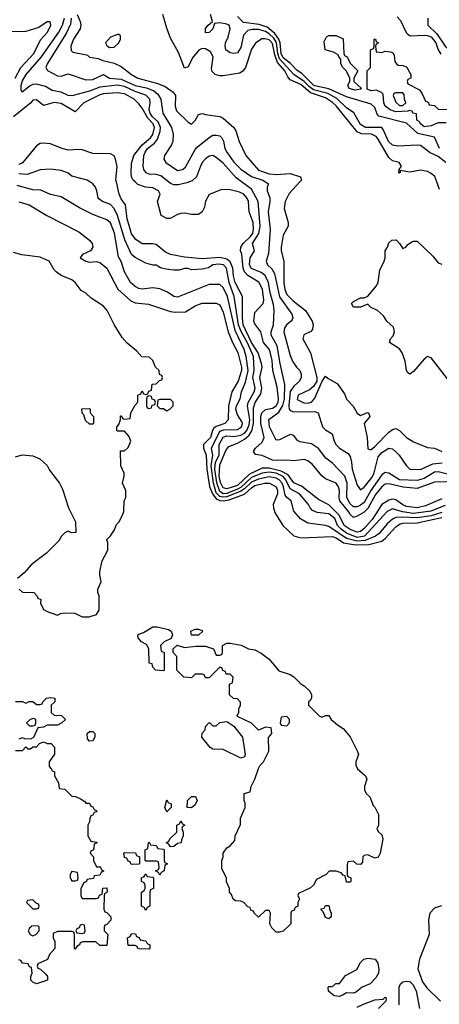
# Model space of a CAD drawing. Header units: inches. Extents: x 1793402 to 1900366, y 320852 to 470679.
# Tile 26 of 256: x 1824255 to 1826636, y 365333 to 370921. Entities that reach past the tile are written whole.
import ezdxf

# ---------------------------------------------------------------- set-up
doc = ezdxf.new("R2010")
doc.units = ezdxf.units.IN
doc.header["$MEASUREMENT"] = 0
doc.layers.add('B8326', color=7, linetype='Continuous')
doc.layers.add('B8327', color=7, linetype='Continuous')

msp = doc.modelspace()

# ---------------------------------------------------------------- linework, layer by layer
at = {"layer": 'B8326', "color": 4}
for points, elevation in [([(1826670, 368164.4), (1826588.6, 368131.4), (1826490, 368119.4), (1826427.9, 368127.9), (1826370, 368145.4), (1826341.3, 368130), (1826211.4, 367990), (1826170, 367983.2), (1826110, 368007.5), (1826078.8, 368030), (1826058.5, 368050), (1826042.6, 368090), (1826010, 368115.8), (1825943.9, 368123.9), (1825915.9, 368135.9), (1825902.7, 368150), (1825894.5, 368170), (1825843, 368230), (1825790, 368257.7), (1825765.8, 368310), (1825750, 368328), (1825710, 368346.8), (1825670, 368353.4), (1825630, 368348.4), (1825570, 368322.8), (1825512, 368268), (1825490, 368256.2), (1825430, 368231.7), (1825410, 368230.5), (1825390, 368242.9), (1825373.3, 368293.3), (1825362.6, 368370), (1825366.4, 368410), (1825386.2, 368450), (1825386.6, 368510), (1825410, 368551.4), (1825430, 368558.8), (1825470, 368555.4), (1825510, 368563), (1825530, 368575.2), (1825543.5, 368590), (1825557.6, 368622.4), (1825561.5, 368650), (1825547.6, 368730), (1825550.7, 368749.3), (1825585.1, 368810), (1825590.8, 368830), (1825578.4, 368890), (1825584.8, 368930), (1825581.6, 369010), (1825550, 369082.6), (1825510.9, 369150.9), (1825495.9, 369190), (1825472.9, 369350), (1825444.4, 369430), (1825427.6, 369510), (1825411.6, 369530), (1825385.7, 369534.3), (1825351.3, 369530), (1825326.4, 369513.6), (1825290, 369505.2), (1825230, 369502), (1825210, 369508.7), (1825190, 369508.7), (1825159.8, 369500.2), (1825130, 369499), (1825085.2, 369505.2), (1825053.6, 369513.6), (1825030, 369528), (1825010, 369528), (1824970, 369539), (1824910, 369572), (1824890, 369589.4), (1824851.8, 369671.8), (1824809.8, 369810), (1824791.1, 369850), (1824770, 369873), (1824724, 369890), (1824704.4, 369904.4), (1824699.3, 369910), (1824693.2, 369950), (1824684, 369970), (1824670, 369988.7), (1824653, 370000)], 228), ([(1826650, 368201.5), (1826558.3, 368161.7), (1826509.9, 368149.9), (1826450, 368158.8), (1826428.5, 368168.5), (1826390, 368196.4), (1826370, 368199.2), (1826350, 368194.5), (1826310, 368169.7), (1826254.9, 368085.1), (1826210, 368034.2), (1826190, 368017.2), (1826170, 368012.5), (1826130, 368026.9), (1826095.8, 368050), (1826067.2, 368110), (1826010, 368167.4), (1825950, 368198.5), (1825854.1, 368274.1), (1825810, 368293), (1825778, 368338), (1825739.1, 368359.1), (1825670, 368376.7), (1825630, 368376.3), (1825558.3, 368341.7), (1825490, 368277.6), (1825430, 368258), (1825410, 368263.9), (1825395.1, 368295.1), (1825386.4, 368330), (1825390, 368394.9), (1825424.7, 368475.3), (1825440.9, 368499.1), (1825490, 368517.8), (1825530, 368541), (1825556.4, 368563.6), (1825572.3, 368587.7), (1825581.3, 368630), (1825582.2, 368717.8), (1825591.8, 368748.2), (1825622.7, 368797.3), (1825629.8, 368830), (1825617.8, 368890), (1825630.6, 368950), (1825627.8, 368970), (1825608.3, 369030), (1825571.2, 369090), (1825523, 369190), (1825518.4, 369230), (1825518.5, 369350), (1825477.8, 369430), (1825468, 369468), (1825464.5, 369510), (1825450, 369546.6), (1825430, 369561.5), (1825390, 369570.7), (1825290, 369563.1), (1825190, 369573.7), (1825110, 369588.2), (1825082.5, 369602.5), (1825030, 369644.5), (1825010, 369649.5), (1824950, 369649.5), (1824913.5, 369673.5), (1824890, 369706.6), (1824879.2, 369739.2), (1824864.8, 369790), (1824854.5, 369870), (1824830, 369904), (1824819.6, 369930), (1824803.4, 370000)], 224), ([(1826739.4, 368300.6), (1826610, 368296), (1826510, 368260.9), (1826431.3, 368268.7), (1826350, 368287.4), (1826330, 368285.4), (1826310, 368269.7), (1826273.6, 368226.4), (1826230, 368146), (1826210, 368126.2), (1826170, 368102.6), (1826150, 368096.3), (1826130, 368113.3), (1826121.2, 368130), (1826071.9, 368190), (1826068, 368210), (1826069.8, 368250), (1826064, 368270), (1826050.9, 368290.9), (1825990, 368314.5), (1825970, 368332), (1825916.6, 368396.6), (1825890, 368418.4), (1825870, 368425.1), (1825810, 368416.9), (1825770, 368421.6), (1825710, 368418.7), (1825690, 368421.6), (1825630, 368446.9), (1825594, 368454), (1825582, 368470), (1825593.2, 368490), (1825630, 368523), (1825642.3, 368550), (1825624.1, 368630), (1825623.2, 368670), (1825629.1, 368690), (1825650, 368709.1), (1825690, 368716.9), (1825710, 368729), (1825721.8, 368750), (1825724.2, 368770), (1825715.4, 368835.4), (1825692.3, 368930), (1825687.4, 368987.4), (1825676.8, 369036.8), (1825670, 369051.8), (1825638.3, 369090), (1825622.6, 369150), (1825590, 369195.1), (1825584.2, 369210), (1825590, 369259.1), (1825636.9, 369310), (1825641.1, 369330), (1825632.4, 369392.4), (1825611.6, 369431.6), (1825549.8, 369469.8), (1825530.6, 369490.6), (1825522.9, 369510), (1825515.6, 369590), (1825507.1, 369610), (1825509.8, 369630), (1825522.5, 369650), (1825564.8, 369690), (1825577.7, 369710), (1825581.8, 369730), (1825580.4, 369770), (1825558, 369830), (1825554, 369890), (1825544.7, 369910), (1825526, 369930), (1825502.6, 369942.6), (1825450, 369956.2), (1825402.7, 369957.3), (1825330, 369929.4), (1825308.9, 369891.1), (1825303.1, 369856.9), (1825290.5, 369830), (1825270, 369815.1), (1825230, 369815.6), (1825190, 369823.6), (1825170, 369821.6), (1825150, 369816.2), (1825107.9, 369792.1), (1825090, 369792), (1825057.2, 369810), (1825037, 369890), (1825052.7, 369930), (1825042.7, 369950), (1825010, 369967.3), (1824968.7, 369970), (1824925.4, 369985.4), (1824910.1, 370000)], 216), ([(1825217.1, 370000), (1825210, 369996.9), (1825155.6, 369984.4), (1825130, 369983.5), (1825110, 369991.5), (1825099.5, 370000)], 212), ([(1826690, 368339.8), (1826630, 368354.3), (1826610, 368352.8), (1826550, 368316.8), (1826510, 368305.1), (1826410, 368308.9), (1826350, 368347.6), (1826330, 368351.8), (1826310, 368338.4), (1826248, 368250), (1826210, 368181.3), (1826190, 368165.1), (1826170, 368156.3), (1826150, 368156.3), (1826130, 368174), (1826111.5, 368210), (1826114.3, 368290), (1826099.7, 368330), (1826030, 368403.7), (1825992.9, 368432.9), (1825950, 368486.6), (1825910, 368514), (1825844.5, 368524.5), (1825832.3, 368532.3), (1825810, 368561.2), (1825790, 368566), (1825730, 368537), (1825710, 368534), (1825673, 368610), (1825668.5, 368651.5), (1825726.2, 368693.8), (1825748.1, 368731.9), (1825756.8, 368770), (1825759.8, 368850), (1825732.3, 368970), (1825716.8, 369070), (1825681.3, 369130), (1825681.3, 369150), (1825694.7, 369190), (1825698.4, 369270), (1825694.7, 369305.3), (1825677.2, 369370), (1825667.4, 369430), (1825647.6, 369470), (1825625.7, 369485.7), (1825570, 369508.2), (1825558.3, 369530), (1825562, 369570), (1825586.6, 369610), (1825576.2, 369650), (1825612, 369708), (1825620.3, 369750), (1825608.4, 369890), (1825570, 369959.5), (1825514.2, 370000)], 212), ([(1825650, 370000), (1825666, 369990), (1825659.3, 369970), (1825659.3, 369950), (1825674, 369910), (1825675.1, 369890), (1825665.4, 369830), (1825676.9, 369730), (1825666.5, 369593.5), (1825654.5, 369550), (1825662, 369530), (1825686.5, 369506.5), (1825700.9, 369480.9), (1825729, 369349), (1825798.4, 369250), (1825804.5, 369230), (1825800.7, 369219.3), (1825796, 369210), (1825769.5, 369190), (1825757.6, 369170), (1825753.6, 369150), (1825790, 369015.3), (1825803.6, 368983.6), (1825825.2, 368950), (1825845.2, 368930), (1825852.3, 368910), (1825852, 368890), (1825842, 368870), (1825810, 368841.3), (1825789.9, 368810.1), (1825781.4, 368730), (1825784.7, 368710), (1825790, 368702.9), (1825810, 368696.3), (1825930, 368698.4), (1825949, 368690), (1825972.7, 368610), (1825990, 368592.7), (1826029, 368570), (1826039.5, 368530), (1826050, 368509.2), (1826070, 368489.3), (1826118.4, 368458.4), (1826130, 368442), (1826138.4, 368410), (1826142, 368370), (1826170, 368279), (1826190, 368252.7), (1826210, 368267.3), (1826255.1, 368324.9), (1826266.3, 368350), (1826290, 368440.9), (1826310, 368465.1), (1826350, 368489.5), (1826370, 368486), (1826390, 368469.3), (1826409.3, 368450), (1826450, 368388.7), (1826470, 368369.5), (1826530, 368367.8), (1826599.9, 368400.1), (1826653.3, 368406.7)], 208), ([(1825844.8, 370000), (1825784.8, 369935.2), (1825760.9, 369890), (1825756, 369850), (1825779, 369770), (1825779, 369750), (1825750, 369698), (1825738.7, 369630), (1825739.6, 369610), (1825754.5, 369550), (1825754, 369426), (1825758.7, 369390), (1825770, 369362.4), (1825806.4, 369326.4), (1825877.6, 369270), (1825914.7, 369210), (1825920.5, 369190), (1825917.1, 369162.9), (1825907.6, 369152.4), (1825867.6, 369132.4), (1825862, 369110), (1825904.5, 369030), (1825941.2, 368890), (1825941.2, 368870), (1825921.5, 368838.5), (1825898.9, 368821.1), (1825836, 368790), (1825830, 368766), (1825866.6, 368746.6), (1825890, 368744.7), (1825910.4, 368750), (1825930, 368773.2), (1825971, 368869), (1825990, 368898), (1826004.7, 368884.7), (1826056, 368856), (1826097.5, 368797.5), (1826110, 368768), (1826146.8, 368726.8), (1826170, 368688.7), (1826190, 368675.3), (1826228, 368692), (1826234, 368690), (1826241.2, 368670), (1826209, 368630), (1826227, 368550), (1826230, 368486), (1826242, 368482), (1826250, 368482.7), (1826270, 368499.5), (1826350, 368580.7), (1826370, 368595.1), (1826390, 368601.2), (1826410, 368589.2), (1826449.6, 368549.6), (1826490, 368525.2), (1826570, 368494), (1826610, 368489.2), (1826650, 368469.5)], 204), ([(1826637.7, 369957.7), (1826621.8, 370000)], 196), ([(1826650, 368123.9), (1826590, 368105.3), (1826510, 368093.7), (1826422.1, 368097.9), (1826390, 368095), (1826370, 368086.9), (1826339.6, 368060.4), (1826294.1, 368005.9), (1826274.4, 367990), (1826215.5, 367964.5), (1826170, 367960.7), (1826110, 367976.2), (1826010, 368045.1), (1825990, 368051.3), (1825890, 368064.2), (1825848, 368088), (1825811.5, 368131.5), (1825795.1, 368190), (1825770, 368209.4), (1825761.8, 368221.8), (1825752.7, 368270), (1825744.5, 368290), (1825726.9, 368310), (1825710, 368319.8), (1825670, 368326.6), (1825610, 368314), (1825570, 368297), (1825530, 368258.1), (1825510, 368244.9), (1825430, 368212.7), (1825410, 368210.4), (1825390, 368215.2), (1825370, 368235.6), (1825353.9, 368290), (1825341.2, 368390), (1825350.7, 368450), (1825343.1, 368490), (1825390, 368584.9), (1825413.8, 368593.8), (1825490, 368595.3), (1825512.8, 368610), (1825519.6, 368630), (1825517.7, 368637.7), (1825490, 368679), (1825480.7, 368710), (1825485.1, 368730), (1825506.6, 368770), (1825514, 368810), (1825535.5, 368864.5), (1825552.2, 368930), (1825539.8, 369010), (1825528.6, 369050), (1825477, 369157), (1825433.6, 369350), (1825410, 369400.9), (1825390, 369418.4), (1825330, 369417.6), (1825150, 369346.6), (1825130, 369349.3), (1825094.1, 369374.2), (1825050, 369393.6), (1825010, 369398.4), (1824950, 369392), (1824930, 369395.1), (1824910, 369406), (1824884.5, 369430), (1824849.7, 369490), (1824830, 369549), (1824815.1, 369575.1), (1824792.4, 369710), (1824770, 369769), (1824750, 369785.2), (1824670, 369816), (1824594, 369854), (1824490, 369915.1), (1824429.7, 369929.6), (1824374.2, 369954.2), (1824330, 369955.6), (1824240.8, 369980.8)], 232), ([(1824250, 369887), (1824308.7, 369870), (1824408.7, 369810), (1824590, 369717.2), (1824650, 369669), (1824665.2, 369650), (1824669.2, 369630), (1824657.2, 369610), (1824611.9, 369588.1), (1824598, 369570), (1824630, 369549.8), (1824650, 369544.7), (1824690, 369548), (1824710, 369542.4), (1824727, 369530), (1824749.2, 369510), (1824811.4, 369391.4), (1824884.6, 369324.6), (1824910, 369315.1), (1824986.2, 369306.2), (1825110, 369265.6), (1825138, 369262), (1825196.1, 369263.9), (1825250, 369297), (1825290, 369311.5), (1825370, 369311.8), (1825390, 369302.7), (1825410, 369261.2), (1825437.6, 369150), (1825461.8, 369090), (1825491.9, 369031.9), (1825512.8, 368950), (1825514, 368930), (1825493.8, 368870), (1825459.3, 368810), (1825439.9, 368730), (1825437.6, 368650), (1825418.7, 368630), (1825370, 368612.8), (1825357.4, 368602.5), (1825348.7, 368590), (1825336.8, 368550), (1825298.3, 368510), (1825298, 368490), (1825312.8, 368450), (1825316.5, 368370), (1825332.7, 368272.7), (1825348.3, 368230), (1825370, 368201.7), (1825390, 368192.2), (1825410, 368190.4), (1825443.9, 368196.1), (1825530.9, 368229.1), (1825570, 368265.1), (1825590, 368277.3), (1825644.7, 368290), (1825673.2, 368290), (1825709.6, 368270), (1825718, 368250), (1825718.7, 368230), (1825694, 368170), (1825694.3, 368150), (1825703.3, 368123.3), (1825747.3, 368050), (1825810, 367992.3), (1825850, 367980.7), (1826030, 367988.3), (1826050, 367981.1), (1826091.8, 367951.7), (1826160.4, 367940.4), (1826236.5, 367943.5), (1826310, 367962), (1826330, 367976.3), (1826390, 368043), (1826410, 368057.2), (1826430, 368063.9), (1826510, 368064.7), (1826650, 368095.8)], 236), ([(1826683.1, 368883.1), (1826590, 369002), (1826570, 369008.7), (1826550, 368995.3), (1826490, 368925.2), (1826470, 368909.2), (1826457.2, 368917.2), (1826449.4, 368930), (1826443.2, 368983.2), (1826425.2, 369030), (1826410, 369053.2), (1826354, 369090), (1826359, 369110), (1826373.6, 369126.4), (1826382, 369150), (1826375.6, 369175.6), (1826339, 369210), (1826320.4, 369240.4), (1826286, 369270), (1826246, 369290), (1826230, 369306), (1826190, 369288.7), (1826150, 369288.7), (1826138, 369310), (1826150, 369322), (1826190, 369342), (1826210, 369342), (1826230, 369352), (1826279, 369410), (1826289.4, 369430.6), (1826299.5, 369500.5), (1826324, 369550), (1826328.7, 369570), (1826328.7, 369610), (1826342, 369630), (1826350, 369654), (1826366, 369670), (1826390.9, 369670.9), (1826411.1, 369651.1), (1826430, 369622), (1826446, 369630), (1826456.4, 369643.6), (1826480.2, 369659.8), (1826490, 369664.7), (1826510, 369664.7), (1826598.8, 369578.8), (1826630, 369542), (1826650, 369534)], 196), ([(1824252, 367690), (1824270, 367672), (1824334, 367670), (1824354, 367650), (1824358, 367638), (1824374, 367630), (1824372, 367610), (1824390, 367574), (1824410, 367562), (1824470, 367542), (1824488.9, 367551.1), (1824510, 367554), (1824567.3, 367552.7), (1824610, 367531.3), (1824648.4, 367531.6), (1824690, 367544.7), (1824706, 367570), (1824706, 367650), (1824698, 367670), (1824698, 367690), (1824718, 367730), (1824708.7, 367770), (1824708.7, 367790), (1824722, 367850), (1824754, 367910), (1824755.3, 367955.3), (1824748, 367970), (1824770, 367992), (1824793.6, 368026.4), (1824804.7, 368055.3), (1824818, 368070), (1824838, 368110), (1824846, 368130), (1824848, 368190), (1824858, 368210), (1824858, 368250), (1824838, 368290), (1824848, 368330), (1824847.3, 368347.3), (1824828.9, 368388.9), (1824826, 368474), (1824850, 368474), (1824870, 368494), (1824886, 368530), (1824876.4, 368556.4), (1824850, 368586), (1824810, 368586), (1824806, 368590), (1824806, 368610), (1824816.4, 368623.6), (1824826, 368650), (1824827.3, 368672.7), (1824832.7, 368672.7), (1824838, 368658), (1824850, 368654), (1824882, 368658), (1824886, 368690), (1824910, 368734), (1824926, 368750), (1824926, 368790), (1824942, 368798), (1824950, 368814), (1824958, 368798), (1824970, 368794), (1824982, 368798), (1824987.3, 368812.7), (1825002, 368818), (1825007.3, 368852.7), (1825030, 368854), (1825047.3, 368872.7), (1825062, 368878), (1825066, 368890), (1825062, 368902), (1825047.3, 368907.3), (1825046, 368930), (1825026, 368950), (1825010, 368986), (1824990, 369006), (1824947.3, 369007.3), (1824920.4, 369040.4), (1824865.2, 369085.2), (1824836.5, 369116.5), (1824791.2, 369191.2), (1824752, 369270), (1824730, 369294.5), (1824661, 369341), (1824630, 369369), (1824603.7, 369383.7), (1824570, 369428.7), (1824550, 369444), (1824490, 369469), (1824462, 369490), (1824450, 369502), (1824422, 369550), (1824370, 369573.6), (1824266.3, 369586.3), (1824220.1, 369600.1)], 244), ([(1824230, 368441), (1824269.4, 368450.6), (1824330, 368444.9), (1824368.1, 368428.1), (1824410.5, 368390.5), (1824424.5, 368364.5), (1824481, 368290), (1824496.8, 368256.8), (1824531.1, 368151.1), (1824571.1, 368071.1), (1824574, 368010), (1824548.9, 368008.9), (1824530, 368018), (1824510, 368008.7), (1824491.3, 367990), (1824477.3, 367962.7), (1824406.4, 367893.6), (1824321, 367830), (1824279.1, 367780.9), (1824242, 367750)], 244), ([(1824230, 367052), (1824270, 367051.3), (1824290, 367042), (1824308.9, 367051.1), (1824330, 367052), (1824350, 367034), (1824370, 367034), (1824382, 367038), (1824386, 367050), (1824406, 367070), (1824430, 367074), (1824454, 367070), (1824454, 367050), (1824434, 367030), (1824434, 366990), (1824450, 366974), (1824491.6, 366971.6), (1824514, 366950), (1824494, 366930), (1824470, 366918), (1824410, 366918), (1824390, 366906), (1824358, 366902), (1824332.7, 366847.3), (1824319.6, 366840.4), (1824290, 366838), (1824270, 366846), (1824250, 366838)], 236), ([(1824230, 366774), (1824270, 366774), (1824290, 366794), (1824303.6, 366783.6), (1824316.4, 366783.6), (1824330, 366794), (1824350, 366794), (1824367.3, 366812.7), (1824390, 366822), (1824410, 366814), (1824432.7, 366812.7), (1824451.6, 366791.6), (1824452.7, 366752.7), (1824422, 366710), (1824422, 366682), (1824434, 366670), (1824438, 366658), (1824451.6, 366651.6), (1824452, 366630), (1824474, 366590), (1824478, 366558), (1824510, 366554), (1824550, 366514), (1824571.6, 366511.6), (1824599.6, 366499.6), (1824623.6, 366483.6), (1824630, 366474), (1824650, 366474), (1824658, 366458), (1824670, 366454), (1824678, 366438), (1824691.6, 366431.6), (1824690, 366426), (1824678, 366422), (1824670, 366406), (1824658, 366402), (1824652.7, 366387.3), (1824651.6, 366368.4), (1824642, 366350), (1824642, 366290), (1824658, 366258), (1824690, 366254), (1824694, 366250), (1824678, 366242), (1824674, 366210), (1824658, 366202), (1824654, 366190), (1824674, 366170), (1824674, 366150), (1824690, 366114), (1824712.7, 366112.7), (1824718, 366098), (1824732, 366090), (1824718, 366082), (1824710, 366066), (1824678, 366062), (1824672.7, 366047.3), (1824638, 366042), (1824632.7, 366027.3), (1824618, 366022), (1824602, 365990), (1824602, 365950), (1824610, 365934), (1824690, 365934), (1824702, 365938), (1824707.3, 365952.7), (1824722, 365958), (1824727.3, 365992.7), (1824750, 365994), (1824751.1, 365968.9), (1824738, 365962), (1824734, 365950), (1824732.7, 365872.7), (1824738, 365858), (1824750, 365854), (1824772, 365830), (1824772, 365810), (1824750, 365786), (1824738, 365782), (1824734, 365770), (1824734, 365750), (1824754, 365730), (1824750, 365666), (1824710, 365666), (1824687.3, 365687.3), (1824612.7, 365687.3), (1824598, 365682), (1824594, 365670), (1824578, 365662), (1824570, 365646), (1824566, 365650), (1824566, 365730), (1824562, 365742), (1824550, 365746), (1824470, 365746), (1824444.7, 365735.3), (1824444.7, 365710), (1824454, 365690), (1824454, 365650), (1824423.6, 365616.4), (1824412.7, 365587.3), (1824358, 365562), (1824354, 365550), (1824358, 365538), (1824372.7, 365532.7), (1824403.6, 365503.6), (1824411.6, 365491.6), (1824412, 365470), (1824350, 365448.7), (1824330, 365458), (1824318, 365470), (1824318, 365490), (1824326, 365510), (1824322, 365542), (1824310, 365546), (1824302, 365562), (1824270, 365566), (1824262, 365582), (1824250, 365586)], 236), ([(1826648.4, 365891.6), (1826610, 365878), (1826582, 365850), (1826575.3, 365810), (1826579, 365730), (1826523.6, 365590), (1826513.6, 365533.6), (1826540.2, 365460.2), (1826565.6, 365425.6), (1826644, 365350)], 236), ([(1826408.7, 365330), (1826408.7, 365430), (1826415.3, 365450), (1826430, 365461), (1826450, 365464.7), (1826470, 365462), (1826485.4, 365445.4), (1826504.7, 365410), (1826524.7, 365310)], 236), ([(1826170, 365316), (1826205.6, 365334.4), (1826270, 365358), (1826318, 365362), (1826330, 365374), (1826334, 365370), (1826332, 365350), (1826292, 365310)], 236)]:
    msp.add_lwpolyline(points, dxfattribs=dict(at, elevation=elevation))
for points, elevation in [([(1824990, 368786), (1824978, 368782), (1824974, 368770), (1824974, 368730), (1824978, 368718), (1824990, 368714), (1825002, 368718), (1825007.3, 368732.7), (1825022, 368738), (1825026, 368750), (1825022, 368762), (1825007.3, 368767.3), (1825002, 368782)], 244), ([(1825110, 368766), (1825050, 368766), (1825038, 368762), (1825034, 368730), (1825050, 368714), (1825070, 368714), (1825090, 368702), (1825106, 368710), (1825126, 368730), (1825126, 368750)], 244), ([(1824650, 368626), (1824627.3, 368647.3), (1824618, 368678), (1824608.4, 368688.4), (1824607.3, 368712.7), (1824650, 368714), (1824654, 368710), (1824654, 368690), (1824674, 368670), (1824674, 368630), (1824670, 368626)], 244), ([(1825070, 367226), (1825026, 367230), (1825010, 367246), (1825006, 367266), (1824988.9, 367268.9), (1824988, 367350), (1824975.3, 367375.3), (1824946, 367390), (1824927.3, 367412.7), (1824926, 367430), (1824930, 367434), (1824956.4, 367443.6), (1825010, 367476), (1825035.3, 367475.3), (1825099.6, 367459.6), (1825114, 367450), (1825122, 367430), (1825114, 367410), (1825074, 367390), (1825054, 367370), (1825058, 367338), (1825074, 367330), (1825074, 367230)], 236), ([(1825230, 367428), (1825226, 367450), (1825250, 367462), (1825270, 367462), (1825290, 367454), (1825294, 367450), (1825270, 367428)], 236), ([(1825970, 366962), (1825990, 366972), (1826010, 366971.3), (1826022, 366950), (1826058.5, 366918.5), (1826090, 366898.8), (1826130, 366851), (1826171.6, 366768.4), (1826178, 366750), (1826162, 366710), (1826162, 366690), (1826172, 366670), (1826218, 366630), (1826224.7, 366610), (1826212, 366570), (1826212, 366550), (1826222, 366530), (1826242, 366510), (1826261, 366461), (1826270, 366452), (1826290.8, 366410), (1826291.3, 366348.7), (1826282, 366330), (1826290, 366314), (1826310, 366294), (1826316, 366270), (1826301, 366190), (1826290, 366168.7), (1826270, 366162), (1826230, 366182), (1826210, 366178), (1826202, 366170), (1826199.6, 366140.4), (1826190, 366126), (1826168.4, 366128.4), (1826150, 366146), (1826118, 366142), (1826112.7, 366127.3), (1826114, 366070), (1826118, 366058), (1826134, 366050), (1826134, 366030), (1826130, 366026), (1826110, 366026), (1826102, 366062), (1826090, 366066), (1826079, 366079), (1826050, 366088.7), (1826012, 366088), (1825994, 366070), (1825939.6, 366040.4), (1825922, 366010), (1825905.4, 365994.6), (1825838, 365962), (1825834, 365950), (1825842, 365930), (1825834, 365910), (1825834, 365890), (1825818, 365882), (1825812.7, 365867.3), (1825798, 365862), (1825794, 365850), (1825794, 365790), (1825750, 365748.7), (1825730, 365742), (1825710, 365742), (1825686.3, 365766.3), (1825675.3, 365790), (1825678, 365850), (1825670, 365866), (1825650, 365866), (1825610, 365828), (1825586, 365850), (1825582, 365862), (1825567.3, 365867.3), (1825562, 365882), (1825550, 365886), (1825526, 365910), (1825510, 365918), (1825480.4, 365920.4), (1825466, 365930), (1825456.4, 365956.4), (1825446, 365970), (1825446, 365990), (1825428.4, 366028.4), (1825428, 366050), (1825402, 366102), (1825402, 366150), (1825408.7, 366170), (1825409.3, 366190.7), (1825430, 366222), (1825448.4, 366231.6), (1825476.4, 366263.6), (1825478, 366290), (1825507.3, 366352.7), (1825508, 366390), (1825535.3, 366450), (1825534.6, 366474.6), (1825528, 366490), (1825528, 366530), (1825562, 366538), (1825568, 366570), (1825589.1, 366610.9), (1825609.2, 366670.8), (1825619, 366690), (1825639, 366710), (1825668, 366770), (1825667.3, 366847.3), (1825686, 366870), (1825682, 366902), (1825650, 366906), (1825610, 366888), (1825570, 366928), (1825490, 366966), (1825488.4, 366971.6), (1825498, 366990), (1825498, 367010), (1825508, 367030), (1825507.3, 367047.3), (1825490, 367066), (1825468.4, 367068.4), (1825446, 367090), (1825446, 367150), (1825462, 367158), (1825466, 367190), (1825450, 367206), (1825427.3, 367207.3), (1825422, 367222), (1825407.3, 367227.3), (1825402, 367242), (1825390, 367246), (1825330, 367186), (1825310, 367186), (1825302, 367202), (1825290, 367206), (1825250, 367206), (1825230, 367186), (1825186, 367190), (1825146, 367230), (1825147.3, 367307.3), (1825126, 367330), (1825126, 367350), (1825148.7, 367371.3), (1825190, 367358), (1825254.6, 367365.4), (1825310, 367366), (1825354, 367350), (1825370, 367314), (1825390, 367314), (1825402, 367318), (1825406, 367330), (1825406, 367370), (1825430, 367382), (1825450, 367382), (1825511.1, 367371.1), (1825554, 367350), (1825590, 367344.7), (1825625.4, 367325.4), (1825670, 367292), (1825726.4, 367226.4), (1825790, 367204.7), (1825810, 367191.3), (1825850, 367151.3), (1825870, 367141), (1825901, 367110), (1825911.3, 367090), (1825911.3, 367070), (1825903.6, 367056.4), (1825894, 367050), (1825894, 367030), (1825954, 366970)], 236), ([(1824335.3, 366955.3), (1824314, 366950), (1824294, 366930), (1824310, 366914), (1824330, 366914), (1824342, 366918), (1824346, 366930), (1824346, 366950)], 236), ([(1825510, 366729.3), (1825410, 366779), (1825350, 366781.2), (1825335.3, 366790), (1825289, 366850), (1825290, 366872), (1825308, 366890), (1825309, 366910), (1825328, 366930), (1825334, 366930), (1825350, 366914), (1825370, 366914), (1825390, 366932), (1825430, 366938), (1825471, 366911), (1825518.8, 366850), (1825534, 366750), (1825530, 366738)], 236), ([(1825770, 366966), (1825738, 366962), (1825734, 366930), (1825738, 366918), (1825770, 366914), (1825786, 366930), (1825786, 366950)], 236), ([(1824650, 366826), (1824640.4, 366840.4), (1824638, 366870), (1824650, 366882), (1824670, 366882), (1824682, 366870), (1824682, 366850), (1824670, 366828)], 236), ([(1825090, 366426), (1825078, 366450), (1825090, 366494), (1825098, 366478), (1825114, 366470), (1825114, 366450)], 236), ([(1825230, 366448), (1825206, 366450), (1825208, 366490), (1825230, 366512), (1825251.6, 366511.6), (1825262, 366490), (1825250, 366466)], 236), ([(1825110, 366226), (1825102, 366242), (1825086, 366250), (1825102, 366258), (1825107.3, 366272.7), (1825146, 366310), (1825146, 366350), (1825162, 366358), (1825170, 366374), (1825178, 366358), (1825192, 366350), (1825178, 366342), (1825174, 366330), (1825182, 366310), (1825182, 366290), (1825172.7, 366267.3), (1825172, 366250), (1825150, 366246), (1825130, 366228)], 236), ([(1825050, 366066), (1825042, 366082), (1825026, 366090), (1825042, 366098), (1825046, 366110), (1825042, 366142), (1825030, 366146), (1824970, 366146), (1824966, 366150), (1824966, 366210), (1824982, 366218), (1824986, 366250), (1824990, 366254), (1824998, 366238), (1825030, 366234), (1825038, 366218), (1825070, 366214), (1825074, 366210), (1825074, 366150), (1825078, 366138), (1825094, 366130), (1825078, 366122), (1825074, 366090), (1825058, 366082)], 236), ([(1824887.3, 366127.3), (1824882, 366142), (1824870, 366146), (1824862, 366162), (1824850, 366166), (1824846, 366190), (1824850, 366194), (1824912.7, 366192.7), (1824918, 366178), (1824934, 366170), (1824934, 366130), (1824930, 366128)], 236), ([(1824550, 366086), (1824542, 366070), (1824542, 366050), (1824550, 366034), (1824570, 366034), (1824582, 366038), (1824586, 366050), (1824582, 366082)], 236), ([(1824970, 365866), (1824962, 365882), (1824946, 365890), (1824946, 365970), (1824962, 365978), (1824966, 365990), (1824966, 366010), (1824962, 366022), (1824946, 366030), (1824946, 366050), (1824962, 366058), (1824970, 366074), (1824978, 366058), (1825010, 366054), (1825014, 366050), (1825014, 365990), (1824998, 365982), (1824994, 365970), (1824994, 365890), (1824978, 365882)], 236), ([(1824330, 365926), (1824298, 365922), (1824294, 365910), (1824330, 365874), (1824350, 365874), (1824362, 365878), (1824366, 365890), (1824362, 365902), (1824347.3, 365907.3)], 236), ([(1826010, 365818), (1825990, 365826), (1825978, 365858), (1825966, 365870), (1825966, 365874), (1825982, 365878), (1825990, 365894), (1826010, 365894), (1826012, 365890), (1826012.7, 365872.7), (1826022, 365850), (1826022, 365830)], 236), ([(1824358, 365778), (1824323.6, 365776.4), (1824310, 365766), (1824302, 365750), (1824314, 365730), (1824330, 365722), (1824346, 365730), (1824366, 365750), (1824366, 365770)], 236), ([(1824610, 365786), (1824598, 365782), (1824592.7, 365767.3), (1824578, 365762), (1824574, 365750), (1824578, 365738), (1824610, 365734), (1824622, 365738), (1824626, 365750), (1824622, 365782)], 236), ([(1824990, 365646), (1824932.7, 365647.3), (1824926, 365650), (1824922, 365662), (1824910, 365666), (1824870, 365666), (1824866, 365710), (1824882, 365718), (1824890, 365734), (1824912.7, 365732.7), (1824918, 365718), (1824932.7, 365712.7), (1824938, 365698), (1824970, 365694), (1824978, 365678), (1824994, 365670), (1824994, 365650)], 236), ([(1826150, 365395.3), (1826110, 365398), (1826090, 365386), (1826070, 365378), (1826040.4, 365380.4), (1826007.3, 365407.3), (1826006, 365430), (1826010, 365434), (1826030, 365434), (1826048.9, 365451.1), (1826070, 365452), (1826103.1, 365496.9), (1826169, 365531), (1826188.7, 365570), (1826208, 365590), (1826230, 365594.8), (1826272, 365590), (1826287.1, 365567.1), (1826293.4, 365530), (1826290.7, 365509.3), (1826275.9, 365484.1), (1826244.7, 365450), (1826198, 365430), (1826159.8, 365400.2)], 236)]:
    msp.add_lwpolyline(points, close=True, dxfattribs=dict(at, elevation=elevation))
at = {"layer": 'B8327', "color": 4}
for points, elevation in [([(1824581, 370950), (1824598.4, 370910), (1824600.7, 370890), (1824597, 370870), (1824559.6, 370810), (1824545.1, 370770), (1824546.3, 370746.3), (1824556.5, 370736.5), (1824624, 370724), (1824639, 370719), (1824650, 370708), (1824700.4, 370700.4), (1824726, 370690), (1824790, 370675.3), (1824830, 370656), (1824890, 370609.6), (1824925.2, 370590), (1825038.9, 370558.9), (1825081.1, 370541.1), (1825126, 370510), (1825139.5, 370490), (1825137, 370430), (1825144.4, 370404.4), (1825210, 370339), (1825230, 370328), (1825250, 370348.7), (1825270, 370384), (1825290, 370389.2), (1825310, 370382.7), (1825390, 370371.8), (1825410, 370362), (1825469.7, 370309.7), (1825482, 370290), (1825499.5, 370230), (1825538.4, 370150), (1825610, 370067.6), (1825670, 370046.8), (1825710, 370043.1), (1825790, 370047.3), (1825848.7, 370030), (1825854, 370010), (1825844.8, 370000)], 204), ([(1826621.8, 370000), (1826610.4, 370030.4), (1826590, 370048.7), (1826570, 370060.4), (1826530, 370067.4), (1826470, 370055.6), (1826414, 370066), (1826414, 370054), (1826406, 370050), (1826408.7, 370070), (1826422, 370090), (1826408, 370110), (1826370, 370120.9), (1826350, 370139.5), (1826290, 370243.6), (1826277.7, 370257.7), (1826250.7, 370270.7), (1826194.1, 370274.1), (1826170, 370284.4), (1826051.6, 370431.6), (1826030, 370450.9), (1825990, 370477.1), (1825905.1, 370505.1), (1825850, 370552.4), (1825790, 370578.9), (1825775.9, 370595.9), (1825759.3, 370630), (1825718.7, 370678.7), (1825702.1, 370722.1), (1825690, 370785.6), (1825670, 370806.2), (1825647.2, 370812.8), (1825628.4, 370811.6), (1825593, 370787), (1825570, 370754), (1825537, 370650), (1825522.4, 370630), (1825503.2, 370616.8), (1825410, 370603), (1825390, 370602.9), (1825364, 370610), (1825346.2, 370626.2), (1825342.7, 370642.7), (1825352, 370710), (1825338, 370738), (1825310, 370756.2), (1825290, 370757.2), (1825272, 370748), (1825234.9, 370705.1), (1825210, 370653.2), (1825190, 370646), (1825155.5, 370735.5), (1825110, 370817), (1825090, 370872.7), (1825066.6, 370950)], 196), ([(1826674, 370110), (1826630, 370145.4), (1826585.2, 370165.2), (1826530, 370207), (1826510, 370209.6), (1826403.5, 370203.5), (1826370, 370209.6), (1826348, 370230), (1826318.6, 370298.6), (1826309.6, 370309.6), (1826218, 370310), (1826190, 370325.6), (1826152.1, 370392.1), (1826110, 370421.3), (1826054.5, 370474.5), (1826003.1, 370503.1), (1825923.1, 370523.1), (1825899.7, 370539.7), (1825870, 370570.6), (1825809.9, 370609.9), (1825730, 370699.3), (1825719.7, 370730), (1825711.7, 370791.7), (1825696.2, 370816.3), (1825670, 370840.2), (1825650, 370853.6), (1825610, 370865.8), (1825573.9, 370866.1), (1825550, 370859.7), (1825525.9, 370834.1), (1825510, 370764), (1825490, 370733.2), (1825470, 370729.2), (1825450, 370733.2), (1825424, 370750), (1825421.2, 370770), (1825422.7, 370790), (1825437.4, 370822.6), (1825449.5, 370870), (1825442.7, 370890), (1825430, 370896.3), (1825390, 370902.9), (1825360.7, 370899.3), (1825350, 370868.7), (1825330, 370848), (1825310, 370846), (1825310, 370871.3), (1825324, 370890), (1825348.7, 370910), (1825337.6, 370950)], 192), ([(1826570.4, 370930), (1826570.5, 370890), (1826621.7, 370841.7), (1826670.4, 370770), (1826703.4, 370743.4), (1826730, 370733.4), (1826810, 370730.3), (1826841.5, 370738.5), (1826868.4, 370751.6), (1826900.9, 370790), (1826902.7, 370850), (1826913.2, 370890), (1826930, 370916), (1826978.4, 370970)], 192), ([(1824229.8, 370590), (1824260.4, 370650), (1824334, 370730), (1824372.5, 370807.5), (1824411.8, 370850), (1824432, 370890), (1824428.4, 370908.4), (1824410, 370909), (1824362.8, 370877.2), (1824290, 370853.6), (1824170, 370852.8)], 216), ([(1825099.5, 370000), (1825055.6, 370035.6), (1825030, 370042.4), (1824990, 370043.7), (1824972, 370052), (1824959.3, 370070), (1824955.1, 370090), (1824959.5, 370150), (1824966, 370170), (1824979.6, 370190), (1825020.4, 370219.6), (1825037.6, 370242.4), (1825052.1, 370287.9), (1825054.2, 370310), (1825040.6, 370340.6), (1825009, 370370), (1824994.8, 370390), (1824989, 370410), (1824995.8, 370450), (1824992.8, 370470), (1824970, 370493.3), (1824910, 370513.2), (1824850, 370542), (1824810, 370548.9), (1824710, 370537.8), (1824650, 370516), (1824550, 370489.6), (1824530, 370491.6), (1824490, 370509.7), (1824439.6, 370519.6), (1824401.2, 370541.2), (1824350, 370554.7), (1824330, 370553.3), (1824314.4, 370545.6), (1824269.3, 370509.3), (1824262.3, 370522.3), (1824262.6, 370550), (1824270, 370573.4), (1824291.3, 370610), (1824378.9, 370710), (1824476.8, 370850), (1824498, 370890), (1824508.5, 370930)], 212), ([(1824546.3, 370930), (1824543.7, 370896.3), (1824517.6, 370842.4), (1824409.7, 370670), (1824403.7, 370650), (1824412.3, 370632.3), (1824470, 370602.7), (1824490, 370601.2), (1824530, 370613.2), (1824630, 370579.5), (1824670, 370581.6), (1824730, 370609.3), (1824764, 370590), (1824830, 370584.5), (1824910, 370547.2), (1824973.6, 370533.6), (1825016.9, 370516.9), (1825038.2, 370498.2), (1825055.1, 370470), (1825066.6, 370390), (1825115.6, 370310), (1825125.1, 370270), (1825124.5, 370230), (1825117, 370210), (1825076, 370150), (1825073.2, 370130), (1825084, 370110), (1825150, 370066), (1825178, 370070), (1825195.1, 370084.9), (1825250, 370185.2), (1825261.4, 370198.6), (1825330, 370253.2), (1825350, 370265.2), (1825370, 370266), (1825390, 370261.2), (1825401.2, 370250), (1825411.5, 370231.5), (1825419.6, 370190), (1825429.6, 370170), (1825470, 370112.3), (1825510, 370072.3), (1825570.7, 370030.7), (1825634, 370010), (1825650, 370000)], 208), ([(1826638.3, 370190), (1826610, 370254.3), (1826515.4, 370275.4), (1826450, 370334), (1826293.6, 370373.6), (1826284.2, 370384.2), (1826270, 370423.6), (1826250, 370440.8), (1826110, 370483.1), (1826010, 370529.1), (1825930, 370545), (1825922.4, 370550), (1825856.2, 370616.2), (1825830, 370633.3), (1825791.8, 370671.8), (1825750, 370704), (1825739.3, 370730), (1825733.7, 370790), (1825726.1, 370810), (1825702.3, 370842.3), (1825659, 370879), (1825614.1, 370894.1), (1825524.9, 370904.9), (1825490, 370939.7)], 188), ([(1826396.9, 370936.9), (1826416.5, 370916.5), (1826448.3, 370848.3), (1826458.5, 370838.5), (1826470.3, 370830.3), (1826550, 370834.2), (1826570, 370832.1), (1826590, 370823.2), (1826617.2, 370790), (1826630.2, 370750), (1826644.7, 370724.7)], 188), ([(1826675.3, 370335.3), (1826630, 370335.3), (1826590, 370319), (1826550, 370314), (1826529.3, 370330), (1826522.7, 370342.7), (1826509.3, 370350), (1826506, 370386), (1826486, 370390), (1826482, 370402), (1826466, 370406), (1826458, 370402), (1826390, 370399), (1826358, 370410), (1826329.4, 370430), (1826321.2, 370450), (1826318, 370498), (1826308.4, 370508.4), (1826280.4, 370520.4), (1826250, 370518), (1826227.3, 370527.3), (1826226, 370630), (1826246, 370650), (1826246, 370750), (1826262, 370758), (1826266, 370770), (1826266, 370810), (1826274, 370810), (1826278, 370798), (1826292, 370790), (1826278, 370782), (1826274, 370770), (1826278, 370738), (1826310, 370734), (1826330, 370742), (1826359.6, 370739.6), (1826372.7, 370732.7), (1826379.6, 370719.6), (1826383.6, 370683.6), (1826394, 370670), (1826403.6, 370663.6), (1826430, 370662), (1826450, 370654), (1826474, 370610), (1826474, 370590), (1826458, 370582), (1826454, 370570), (1826458, 370558), (1826523.6, 370523.6), (1826539.6, 370499.6), (1826558, 370458), (1826572.7, 370452.7), (1826578, 370438), (1826610, 370434), (1826630, 370414), (1826710, 370412)], 184), ([(1824910.1, 370000), (1824899.6, 370010), (1824889.8, 370029.8), (1824886.4, 370050), (1824890, 370104.7), (1824902.2, 370150), (1824950.7, 370210), (1824996.8, 370250), (1825010, 370270.4), (1825019.4, 370310), (1825012.4, 370330), (1824982.6, 370362.6), (1824950, 370418.7), (1824930, 370443.7), (1824904.5, 370470), (1824850, 370501.1), (1824810, 370506.9), (1824730, 370501), (1824710, 370495.6), (1824618, 370450), (1824570, 370399), (1824490, 370446.3), (1824450, 370451.2), (1824390, 370434), (1824350, 370466), (1824330, 370465.2), (1824317.3, 370450), (1824219.3, 370370)], 216), ([(1824803.4, 370000), (1824801.1, 370010), (1824807.2, 370087.2), (1824798, 370130), (1824790, 370148.7), (1824770, 370159), (1824670, 370161.2), (1824610, 370182.7), (1824590, 370185.2), (1824530, 370181.2), (1824490, 370192.3), (1824430, 370217), (1824390, 370220.9), (1824370, 370218), (1824350, 370205.2), (1824271.3, 370108.7), (1824250, 370099.1)], 224), ([(1825514.2, 370000), (1825482.8, 370022.8), (1825410, 370106.6), (1825370, 370139.6), (1825350, 370149.6), (1825330, 370147.3), (1825309, 370131), (1825290.5, 370110), (1825280.4, 370090), (1825259.1, 370030), (1825233, 370007), (1825217.1, 370000)], 212), ([(1824653, 370000), (1824638, 370010), (1824550, 370034), (1824529.4, 370049.4), (1824490, 370065.2), (1824430, 370073.2), (1824370, 370069.4), (1824297.7, 370042.3), (1824250, 370045.7)], 228)]:
    msp.add_lwpolyline(points, dxfattribs=dict(at, elevation=elevation))
for points, elevation in [([(1824810, 370838), (1824770, 370822), (1824742, 370790), (1824750, 370774), (1824763.6, 370763.6), (1824790, 370764.7), (1824818, 370790), (1824826, 370810), (1824826, 370830), (1824816.4, 370836.4)], 204), ([(1826158, 370522), (1826125.2, 370530), (1826118, 370550), (1826128, 370570), (1826128, 370590), (1826108.9, 370628.9), (1826088.9, 370648.9), (1826078, 370670), (1826078, 370698), (1826066, 370710), (1826062, 370722), (1826036.4, 370736.4), (1825988, 370750), (1825983.1, 370796.9), (1825996.4, 370823.6), (1826008.4, 370831.6), (1826051.1, 370831.1), (1826091.6, 370811.6), (1826094, 370730), (1826098, 370718), (1826114, 370710), (1826130, 370674), (1826174, 370630), (1826152, 370590), (1826152, 370570), (1826194, 370530), (1826190, 370526)], 184), ([(1826430, 370506), (1826390, 370506), (1826378, 370502), (1826374, 370490), (1826390, 370454), (1826410, 370434), (1826430, 370434), (1826446, 370450), (1826438, 370470), (1826436.4, 370496.4)], 184)]:
    msp.add_lwpolyline(points, close=True, dxfattribs=dict(at, elevation=elevation))

doc.saveas('drawing.dxf')
